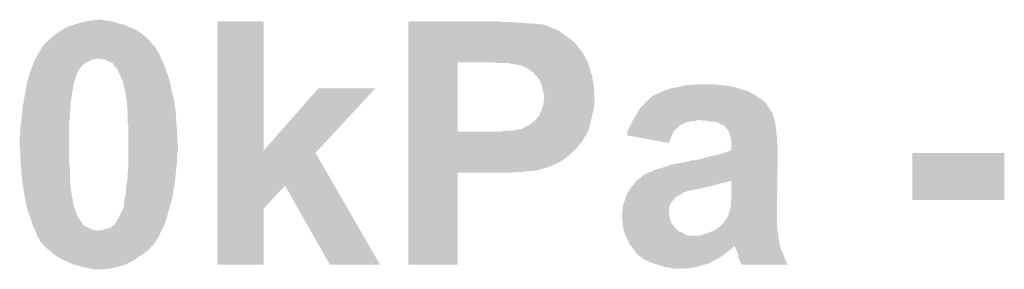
# Model space of a CAD drawing. Extents: x -1.3 to 24.2, y -6.4 to 36.7.
# Tile 25 of 38: x 7.7 to 11, y 27.1 to 27.9. Entities that reach past the tile are written whole.
import ezdxf

# ---------------------------------------------------------------- set-up
doc = ezdxf.new("R2010")
doc.units = 0
doc.layers.add('PRESSURE_27_CLICK_V100_GTO', color=14, linetype='CONTINUOUS')

msp = doc.modelspace()

# ---------------------------------------------------------------- linework, layer by layer
at = {"layer": 'PRESSURE_27_CLICK_V100_GTO'}
for points in [[(7.88924, 27.92476), (7.899392, 27.927298), (8.00989, 27.92476), (8.003542, 27.927298)], [(7.899392, 27.927298), (7.909562, 27.92984), (8.003542, 27.927298), (7.990838, 27.92984)], [(7.909562, 27.92984), (7.92734, 27.93238), (7.990838, 27.92984), (7.978142, 27.93238)], [(7.92734, 27.93238), (7.950202, 27.93492), (7.970522, 27.93238), (7.960362, 27.93492)], [(8.34645, 27.498084), (8.34646, 27.929818), (8.50142, 27.498084), (8.50138, 27.929818)], [(8.34646, 27.929818), (8.346462, 27.92984), (8.50138, 27.929818), (8.346462, 27.92984)], [(8.984, 27.9273), (8.984002, 27.92984), (9.296402, 27.9273), (9.283702, 27.92984)], [(8.984, 27.92222), (8.984, 27.9273), (9.392918, 27.92222), (9.32688, 27.9273)], [(7.813042, 27.891742), (7.825734, 27.899358), (8.088628, 27.891742), (8.077202, 27.899358)], [(7.825734, 27.899358), (7.83844, 27.90698), (8.077202, 27.899358), (8.06196, 27.90698)], [(7.83844, 27.90698), (7.848598, 27.91206), (8.06196, 27.90698), (8.046722, 27.91206)], [(7.848598, 27.91206), (7.853682, 27.914602), (8.046722, 27.91206), (8.041638, 27.914602)], [(7.853682, 27.914602), (7.87145, 27.919678), (8.041638, 27.914602), (8.031482, 27.919678)], [(7.87145, 27.919678), (7.880348, 27.92222), (8.031482, 27.919678), (8.016242, 27.92222)], [(7.880348, 27.92222), (7.88924, 27.92476), (8.016242, 27.92222), (8.00989, 27.92476)], [(8.984, 27.91968), (8.984, 27.92222), (9.420862, 27.91968), (9.408162, 27.92222)], [(8.984, 27.919678), (8.984, 27.91968), (9.433562, 27.919678), (9.420862, 27.91968)], [(8.984, 27.91714), (8.984, 27.919678), (9.441184, 27.91714), (9.433562, 27.919678)], [(8.984, 27.917134), (8.984, 27.91714), (9.443726, 27.917134), (9.441184, 27.91714)], [(8.984, 27.9146), (8.984, 27.917134), (9.446266, 27.9146), (9.443726, 27.917134)], [(8.984, 27.914598), (8.984, 27.9146), (9.448804, 27.914598), (9.446266, 27.9146)], [(8.984, 27.91206), (8.984, 27.914598), (9.45388, 27.91206), (9.448804, 27.914598)], [(8.984, 27.90698), (8.984, 27.91206), (9.46658, 27.90698), (9.45388, 27.91206)], [(8.984, 27.899358), (8.984, 27.90698), (9.484362, 27.899358), (9.46658, 27.90698)], [(8.984, 27.8892), (8.984, 27.899358), (9.4996, 27.8892), (9.484362, 27.899358)], [(7.772406, 27.858722), (7.77748, 27.861262), (8.124616, 27.858722), (8.122498, 27.861262)], [(7.77748, 27.861262), (7.780018, 27.8638), (8.122498, 27.861262), (8.12038, 27.8638)], [(7.780018, 27.8638), (7.792722, 27.8765), (8.12038, 27.8638), (8.10768, 27.8765)], [(7.792722, 27.8765), (7.792724, 27.876502), (8.10768, 27.8765), (8.107678, 27.876502)], [(7.792724, 27.876502), (7.809652, 27.8892), (8.107678, 27.876502), (8.09244, 27.8892)], [(7.809652, 27.8892), (7.813042, 27.891742), (8.09244, 27.8892), (8.088628, 27.891742)], [(8.984, 27.858718), (8.984, 27.8892), (9.540242, 27.858718), (9.4996, 27.8892)], [(7.746436, 27.818082), (7.75208, 27.82824), (8.1534, 27.818082), (8.147306, 27.82824)], [(7.75208, 27.82824), (7.753668, 27.830782), (8.147306, 27.82824), (8.14578, 27.830782)], [(7.753668, 27.830782), (7.758428, 27.838398), (8.14578, 27.830782), (8.140702, 27.838398)], [(7.758428, 27.838398), (7.76477, 27.848546), (8.140702, 27.838398), (8.135626, 27.848546)], [(7.76477, 27.848546), (7.76478, 27.84856), (8.135626, 27.848546), (8.133088, 27.84856)], [(7.76478, 27.84856), (7.764782, 27.848562), (8.133088, 27.84856), (8.133088, 27.848562)], [(7.764782, 27.848562), (7.769862, 27.853644), (8.133088, 27.848562), (8.12885, 27.853644)], [(7.769862, 27.853644), (7.772406, 27.858722), (8.12885, 27.853644), (8.124616, 27.858722)], [(8.983998, 27.83586), (8.984, 27.858718), (9.558022, 27.83586), (9.540242, 27.858718)], [(8.983998, 27.830776), (8.983998, 27.83586), (9.563102, 27.830776), (9.558022, 27.83586)], [(8.983998, 27.825698), (8.983998, 27.830776), (9.565642, 27.825698), (9.563102, 27.830776)], [(7.733736, 27.792682), (7.734864, 27.795222), (7.907026, 27.792682), (7.917184, 27.795222)], [(7.734864, 27.795222), (7.737122, 27.8003), (7.917184, 27.795222), (7.9248, 27.8003)], [(7.737122, 27.8003), (7.73825, 27.80284), (7.9248, 27.8003), (7.932424, 27.80284)], [(7.73825, 27.80284), (7.738252, 27.802842), (7.932424, 27.80284), (7.940044, 27.802842)], [(7.738252, 27.802842), (7.73938, 27.80538), (7.940044, 27.802842), (7.945124, 27.80538)], [(7.73938, 27.80538), (7.746436, 27.818082), (8.15848, 27.80538), (8.1534, 27.818082)], [(7.960362, 27.80284), (7.950198, 27.80538), (8.15975, 27.80284), (8.15848, 27.80538)], [(7.970526, 27.802836), (7.960362, 27.80284), (8.159752, 27.802836), (8.15975, 27.80284)], [(7.97814, 27.79776), (7.970526, 27.802836), (8.16229, 27.79776), (8.159752, 27.802836)], [(7.98576, 27.79522), (7.97814, 27.79776), (8.16356, 27.79522), (8.16229, 27.79776)], [(7.995918, 27.79014), (7.98576, 27.79522), (8.1661, 27.79014), (8.16356, 27.79522)], [(8.983998, 27.818078), (8.983998, 27.825698), (9.57072, 27.818078), (9.565642, 27.825698)], [(8.983998, 27.802838), (8.983998, 27.818078), (9.578342, 27.802838), (9.57072, 27.818078)], [(8.983998, 27.79522), (8.983998, 27.802838), (9.583422, 27.79522), (9.578342, 27.802838)], [(8.983998, 27.79268), (8.983998, 27.79522), (9.584184, 27.79268), (9.583422, 27.79522)], [(7.719058, 27.75458), (7.725524, 27.77236), (7.87781, 27.75458), (7.886702, 27.77236)], [(7.725524, 27.77236), (7.727374, 27.777444), (7.886702, 27.77236), (7.891782, 27.777444)], [(7.727374, 27.777444), (7.72922, 27.782518), (7.891782, 27.777444), (7.89432, 27.782518)], [(7.72922, 27.78252), (7.730348, 27.78506), (7.894322, 27.78252), (7.896866, 27.78506)], [(7.72922, 27.782518), (7.72922, 27.78252), (7.89432, 27.782518), (7.894322, 27.78252)], [(7.730348, 27.78506), (7.730352, 27.785066), (7.896866, 27.78506), (7.899406, 27.785066)], [(7.730352, 27.785066), (7.733736, 27.792682), (7.899406, 27.785066), (7.907026, 27.792682)], [(7.99592, 27.790138), (7.995918, 27.79014), (8.166102, 27.790138), (8.1661, 27.79014)], [(7.99846, 27.787594), (7.99592, 27.790138), (8.167056, 27.787594), (8.166102, 27.790138)], [(7.998466, 27.785054), (7.99846, 27.787594), (8.168008, 27.785054), (8.167056, 27.787594)], [(8.00608, 27.777438), (7.998466, 27.785054), (8.170864, 27.777438), (8.168008, 27.785054)], [(8.0137, 27.76728), (8.00608, 27.777438), (8.174674, 27.76728), (8.170864, 27.777438)], [(8.01878, 27.75458), (8.0137, 27.76728), (8.179436, 27.75458), (8.174674, 27.76728)], [(8.983992, 27.561562), (8.983998, 27.79268), (9.14908, 27.561562), (9.149102, 27.79268)], [(9.283702, 27.79014), (9.271002, 27.79268), (9.584946, 27.79014), (9.584184, 27.79268)], [(9.329422, 27.7876), (9.319262, 27.79014), (9.585708, 27.7876), (9.584946, 27.79014)], [(9.339584, 27.787598), (9.329422, 27.7876), (9.58571, 27.787598), (9.585708, 27.7876)], [(9.344662, 27.78506), (9.339584, 27.787598), (9.58647, 27.78506), (9.58571, 27.787598)], [(9.359902, 27.782518), (9.344662, 27.78506), (9.587234, 27.782518), (9.58647, 27.78506)], [(9.3726, 27.77744), (9.359902, 27.782518), (9.588756, 27.77744), (9.587234, 27.782518)], [(9.38276, 27.772358), (9.3726, 27.77744), (9.59028, 27.772358), (9.588756, 27.77744)], [(9.39292, 27.76474), (9.38276, 27.772358), (9.592566, 27.76474), (9.59028, 27.772358)], [(9.400542, 27.759658), (9.39292, 27.76474), (9.59409, 27.759658), (9.592566, 27.76474)], [(7.710054, 27.721562), (7.71144, 27.729182), (7.866382, 27.721562), (7.86892, 27.729182)], [(7.71144, 27.729182), (7.718296, 27.75204), (7.86892, 27.729182), (7.87654, 27.75204)], [(7.718296, 27.75204), (7.719058, 27.75458), (7.87654, 27.75204), (7.87781, 27.75458)], [(8.02132, 27.749502), (8.01878, 27.75458), (8.18134, 27.749502), (8.179436, 27.75458)], [(8.02386, 27.74442), (8.02132, 27.749502), (8.182866, 27.74442), (8.18134, 27.749502)], [(8.02894, 27.731718), (8.02386, 27.74442), (8.186676, 27.731718), (8.182866, 27.74442)], [(8.030846, 27.7241), (8.02894, 27.731718), (8.18896, 27.7241), (8.186676, 27.731718)], [(9.405622, 27.754576), (9.400542, 27.759658), (9.595614, 27.754576), (9.59409, 27.759658)], [(9.408174, 27.7495), (9.405622, 27.754576), (9.597138, 27.7495), (9.595614, 27.754576)], [(9.410706, 27.749492), (9.408174, 27.7495), (9.59714, 27.749492), (9.597138, 27.7495)], [(9.414764, 27.74442), (9.410706, 27.749492), (9.59866, 27.74442), (9.59714, 27.749492)], [(9.420862, 27.736798), (9.414764, 27.74442), (9.599932, 27.736798), (9.59866, 27.74442)], [(9.42594, 27.72664), (9.420862, 27.736798), (9.601624, 27.72664), (9.599932, 27.736798)], [(7.704974, 27.693622), (7.70682, 27.703782), (7.8613, 27.693622), (7.86384, 27.703782)], [(7.70682, 27.703782), (7.709592, 27.71902), (7.86384, 27.703782), (7.863862, 27.71902)], [(7.709592, 27.71902), (7.709596, 27.719042), (7.863862, 27.71902), (7.86638, 27.719042)], [(7.709596, 27.719042), (7.710054, 27.721562), (7.86638, 27.719042), (7.866382, 27.721562)], [(8.03148, 27.721558), (8.030846, 27.7241), (8.189424, 27.721558), (8.18896, 27.7241)], [(8.03402, 27.716476), (8.03148, 27.721558), (8.190348, 27.716476), (8.189424, 27.721558)], [(8.03402, 27.713938), (8.03402, 27.716476), (8.190808, 27.713938), (8.190348, 27.716476)], [(8.03656, 27.70378), (8.03402, 27.713938), (8.192656, 27.70378), (8.190808, 27.713938)], [(8.038084, 27.69616), (8.03656, 27.70378), (8.19404, 27.69616), (8.192656, 27.70378)], [(8.0391, 27.69108), (8.038084, 27.69616), (8.19531, 27.69108), (8.19404, 27.69616)], [(8.50142, 27.498084), (8.684234, 27.706282), (8.68124, 27.498084), (8.874726, 27.706282)], [(8.684234, 27.706282), (8.684268, 27.70632), (8.874726, 27.706282), (8.684268, 27.70632)], [(9.43102, 27.713942), (9.42594, 27.72664), (9.60374, 27.713942), (9.601624, 27.72664)], [(9.43102, 27.713938), (9.43102, 27.713942), (9.603742, 27.713938), (9.60374, 27.713942)], [(9.43356, 27.70124), (9.43102, 27.713938), (9.604648, 27.70124), (9.603742, 27.713938)], [(9.4361, 27.691082), (9.43356, 27.70124), (9.605374, 27.691082), (9.604648, 27.70124)], [(9.829794, 27.693618), (9.839954, 27.698698), (10.12444, 27.693618), (10.114282, 27.698698)], [(9.839954, 27.698698), (9.839962, 27.698702), (10.114282, 27.698698), (10.114264, 27.698702)], [(9.839962, 27.698702), (9.850114, 27.70124), (10.114264, 27.698702), (10.101582, 27.70124)], [(9.850114, 27.70124), (9.850122, 27.701242), (10.101582, 27.70124), (10.101576, 27.701242)], [(9.850122, 27.701242), (9.862822, 27.70632), (10.101576, 27.701242), (10.086338, 27.70632)], [(9.862822, 27.70632), (9.87805, 27.708858), (10.086338, 27.70632), (10.07872, 27.708858)], [(9.87805, 27.708858), (9.893302, 27.7114), (10.07872, 27.708858), (10.066016, 27.7114)], [(9.893302, 27.7114), (9.902192, 27.71394), (10.066016, 27.7114), (10.05332, 27.71394)], [(9.902192, 27.71394), (9.911082, 27.71648), (10.05332, 27.71394), (10.02792, 27.71648)], [(9.92886, 27.71648), (9.946642, 27.71902), (10.02792, 27.71648), (10.00506, 27.71902)], [(7.698508, 27.658062), (7.701278, 27.6733), (7.85622, 27.658062), (7.85876, 27.6733)], [(7.701278, 27.6733), (7.703588, 27.686002), (7.85876, 27.6733), (7.8613, 27.686002)], [(7.703588, 27.686002), (7.704974, 27.693622), (7.8613, 27.686002), (7.8613, 27.693622)], [(8.043334, 27.66568), (8.0391, 27.69108), (8.20166, 27.66568), (8.19531, 27.69108)], [(8.04418, 27.660602), (8.043334, 27.66568), (8.202442, 27.660602), (8.20166, 27.66568)], [(9.436098, 27.65298), (9.4361, 27.663138), (9.60628, 27.65298), (9.60628, 27.663138)], [(9.43864, 27.683456), (9.4361, 27.691082), (9.605918, 27.683456), (9.605374, 27.691082)], [(9.4361, 27.663138), (9.43864, 27.675838), (9.60628, 27.663138), (9.60628, 27.675838)], [(9.43864, 27.678382), (9.43864, 27.683456), (9.60628, 27.678382), (9.605918, 27.683456)], [(9.43864, 27.675838), (9.43864, 27.678382), (9.60628, 27.675838), (9.60628, 27.678382)], [(9.77646, 27.658058), (9.786624, 27.66822), (10.177782, 27.658058), (10.16508, 27.66822)], [(9.786624, 27.66822), (9.794242, 27.675838), (10.16508, 27.66822), (10.152382, 27.675838)], [(9.794242, 27.675838), (9.794246, 27.67584), (10.152382, 27.675838), (10.15238, 27.67584)], [(9.794246, 27.67584), (9.79678, 27.675862), (10.15238, 27.67584), (10.15235, 27.675862)], [(9.79678, 27.675862), (9.796794, 27.678386), (10.15235, 27.675862), (10.148984, 27.678386)], [(9.796794, 27.678386), (9.806938, 27.683458), (10.148984, 27.678386), (10.14222, 27.683458)], [(9.806938, 27.683458), (9.812022, 27.686), (10.14222, 27.683458), (10.137138, 27.686)], [(9.812022, 27.686), (9.81964, 27.68854), (10.137138, 27.686), (10.13206, 27.68854)], [(9.81964, 27.68854), (9.824714, 27.691078), (10.13206, 27.68854), (10.126984, 27.691078)], [(9.824714, 27.691078), (9.829794, 27.693618), (10.126984, 27.691078), (10.12444, 27.693618)], [(7.694422, 27.62758), (7.6962, 27.64536), (7.85368, 27.62758), (7.856218, 27.64536)], [(7.6962, 27.645362), (7.698508, 27.658062), (7.85622, 27.645362), (7.85622, 27.658062)], [(7.6962, 27.64536), (7.6962, 27.645362), (7.856218, 27.64536), (7.85622, 27.645362)], [(8.04633, 27.632662), (8.04418, 27.660602), (8.20674, 27.632662), (8.202442, 27.660602)], [(8.04672, 27.627582), (8.04633, 27.632662), (8.207104, 27.627582), (8.20674, 27.632662)], [(9.428478, 27.630116), (9.429748, 27.6352), (9.602468, 27.630116), (9.60374, 27.6352)], [(9.429748, 27.6352), (9.431018, 27.640278), (9.60374, 27.6352), (9.604464, 27.640278)], [(9.431018, 27.640278), (9.436098, 27.650436), (9.604464, 27.640278), (9.605916, 27.650436)], [(9.436098, 27.650436), (9.436098, 27.65298), (9.605916, 27.650436), (9.60628, 27.65298)], [(9.753034, 27.630118), (9.758682, 27.64028), (10.195562, 27.630118), (10.189466, 27.64028)], [(9.758682, 27.64028), (9.761224, 27.642822), (10.189466, 27.64028), (10.18794, 27.642822)], [(9.761224, 27.642822), (9.77646, 27.658058), (10.18794, 27.642822), (10.177782, 27.658058)], [(7.690272, 27.58948), (7.69253, 27.609802), (7.85114, 27.58948), (7.85368, 27.609802)], [(7.69253, 27.609802), (7.69366, 27.61996), (7.85368, 27.609802), (7.85368, 27.61996)], [(7.69366, 27.61996), (7.694422, 27.62758), (7.85368, 27.61996), (7.85368, 27.62758)], [(8.04672, 27.5971), (8.04672, 27.627582), (8.20928, 27.5971), (8.207104, 27.627582)], [(9.403078, 27.59456), (9.410698, 27.60218), (9.59358, 27.59456), (9.595484, 27.60218)], [(9.410698, 27.60218), (9.418316, 27.612332), (9.595484, 27.60218), (9.598022, 27.612332)], [(9.418316, 27.612332), (9.420846, 27.61234), (9.598022, 27.612332), (9.598024, 27.61234)], [(9.420846, 27.61234), (9.423398, 27.617416), (9.598024, 27.61234), (9.599294, 27.617416)], [(9.423398, 27.617416), (9.4234, 27.622496), (9.599294, 27.617416), (9.600564, 27.622496)], [(9.4234, 27.622496), (9.428478, 27.630116), (9.600564, 27.622496), (9.602468, 27.630116)], [(9.733282, 27.5971), (9.734866, 27.599638), (9.944096, 27.5971), (9.949176, 27.599638)], [(9.734866, 27.599638), (9.734868, 27.59964), (9.949176, 27.599638), (9.956798, 27.59964)], [(9.734868, 27.59964), (9.739628, 27.607258), (10.20826, 27.59964), (10.20572, 27.607258)], [(9.739628, 27.607258), (9.742802, 27.612338), (10.20572, 27.607258), (10.203182, 27.612338)], [(9.742802, 27.612338), (9.745978, 27.61742), (10.203182, 27.612338), (10.202166, 27.61742)], [(9.745978, 27.61742), (9.75021, 27.625036), (10.202166, 27.61742), (10.200642, 27.625036)], [(9.75021, 27.625036), (9.753034, 27.630118), (10.200642, 27.625036), (10.195562, 27.630118)], [(9.979662, 27.5971), (9.956798, 27.59964), (10.209106, 27.5971), (10.20826, 27.59964)], [(7.68858, 27.57424), (7.690272, 27.58948), (7.85114, 27.57424), (7.85114, 27.58948)], [(7.68858, 27.556462), (7.68858, 27.57424), (7.85114, 27.556462), (7.85114, 27.57424)], [(8.04672, 27.594558), (8.04672, 27.5971), (8.20945, 27.594558), (8.20928, 27.5971)], [(8.04926, 27.581858), (8.04672, 27.594558), (8.210298, 27.581858), (8.20945, 27.594558)], [(8.04926, 27.559), (8.04926, 27.581858), (8.21182, 27.559), (8.210298, 27.581858)], [(9.331958, 27.56408), (9.352278, 27.56916), (9.58469, 27.56408), (9.58723, 27.56916)], [(9.359896, 27.56916), (9.367504, 27.571696), (9.58723, 27.56916), (9.588498, 27.571696)], [(9.367504, 27.571698), (9.36752, 27.574218), (9.5885, 27.571698), (9.589058, 27.574218)], [(9.367504, 27.571696), (9.367504, 27.571698), (9.588498, 27.571696), (9.5885, 27.571698)], [(9.36752, 27.574218), (9.372594, 27.57424), (9.589058, 27.574218), (9.589064, 27.57424)], [(9.372594, 27.57424), (9.377678, 27.579316), (9.589064, 27.57424), (9.590192, 27.579316)], [(9.377678, 27.579316), (9.3853, 27.58186), (9.590192, 27.579316), (9.590758, 27.58186)], [(9.3853, 27.58186), (9.39292, 27.58694), (9.590758, 27.58186), (9.591886, 27.58694)], [(9.39292, 27.58694), (9.403078, 27.59456), (9.591886, 27.58694), (9.59358, 27.59456)], [(9.71804, 27.564082), (9.720582, 27.571704), (9.872984, 27.564082), (9.880606, 27.571704)], [(9.720582, 27.571704), (9.72566, 27.57932), (9.880606, 27.571704), (9.888222, 27.57932)], [(9.72566, 27.57932), (9.726746, 27.581858), (9.888222, 27.57932), (9.89076, 27.581858)], [(9.726746, 27.581858), (9.731102, 27.592018), (9.89076, 27.581858), (9.911078, 27.592018)], [(9.731102, 27.592018), (9.732192, 27.59456), (9.911078, 27.592018), (9.92378, 27.59456)], [(9.732192, 27.59456), (9.733282, 27.5971), (9.92378, 27.59456), (9.933938, 27.5971)], [(9.994898, 27.59456), (9.979662, 27.5971), (10.209954, 27.59456), (10.209106, 27.5971)], [(10.0165, 27.592016), (10.010136, 27.59456), (10.2108, 27.592016), (10.209954, 27.59456)], [(10.02284, 27.58948), (10.0165, 27.592016), (10.2108, 27.58948), (10.2108, 27.592016)], [(10.030458, 27.584402), (10.02284, 27.58948), (10.2108, 27.584402), (10.2108, 27.58948)], [(10.035536, 27.581862), (10.030458, 27.584402), (10.2108, 27.581862), (10.2108, 27.584402)], [(10.040598, 27.58186), (10.035536, 27.581862), (10.2108, 27.58186), (10.2108, 27.581862)], [(10.0406, 27.581858), (10.040598, 27.58186), (10.2108, 27.581858), (10.2108, 27.58186)], [(10.04062, 27.579326), (10.0406, 27.581858), (10.211308, 27.579326), (10.2108, 27.581858)], [(10.048238, 27.5717), (10.04062, 27.579326), (10.212832, 27.5717), (10.211308, 27.579326)], [(10.050146, 27.569158), (10.048238, 27.5717), (10.21334, 27.569158), (10.212832, 27.5717)], [(10.055858, 27.561544), (10.050146, 27.569158), (10.21334, 27.561544), (10.21334, 27.569158)], [(7.68604, 27.541222), (7.68858, 27.556462), (7.85114, 27.541222), (7.85114, 27.556462)], [(7.68604, 27.518358), (7.68604, 27.541222), (7.85114, 27.518358), (7.85114, 27.541222)], [(8.04926, 27.518362), (8.04926, 27.559), (8.21436, 27.518362), (8.21182, 27.559)], [(8.98399, 27.551376), (8.983992, 27.56154), (9.57834, 27.551376), (9.58342, 27.56154)], [(8.98399, 27.548834), (8.98399, 27.551376), (9.578334, 27.548834), (9.57834, 27.551376)], [(8.98399, 27.543756), (8.98399, 27.548834), (9.573258, 27.543756), (9.578334, 27.548834)], [(8.98399, 27.5336), (8.98399, 27.543756), (9.568178, 27.5336), (9.573258, 27.543756)], [(8.98399, 27.52344), (8.98399, 27.5336), (9.56056, 27.52344), (9.568178, 27.5336)], [(8.983992, 27.56154), (8.983992, 27.561562), (9.291318, 27.56154), (9.14908, 27.561562)], [(9.291318, 27.56154), (9.31164, 27.56408), (9.58342, 27.56154), (9.58469, 27.56408)], [(9.7155, 27.548858), (9.715502, 27.559004), (9.865366, 27.548858), (9.869426, 27.559004)], [(9.7156, 27.54884), (9.7155, 27.548858), (9.86536, 27.54884), (9.865366, 27.548858)], [(9.715502, 27.559004), (9.716766, 27.561536), (9.869426, 27.559004), (9.87044, 27.561536)], [(9.771448, 27.538678), (9.7156, 27.54884), (9.86028, 27.538678), (9.86536, 27.54884)], [(9.716766, 27.561536), (9.71804, 27.564082), (9.87044, 27.561536), (9.872984, 27.564082)], [(9.85518, 27.523442), (9.771448, 27.538678), (9.85518, 27.523442), (9.86028, 27.538678)], [(10.05713, 27.556458), (10.055858, 27.561544), (10.21334, 27.556458), (10.21334, 27.561544)], [(10.060942, 27.541218), (10.05713, 27.556458), (10.21588, 27.541218), (10.21334, 27.556458)], [(10.06348, 27.531062), (10.060942, 27.541218), (10.21588, 27.531062), (10.21588, 27.541218)], [(7.68858, 27.47518), (7.68604, 27.518358), (7.85114, 27.47518), (7.85114, 27.518358)], [(8.04926, 27.495498), (8.04926, 27.518362), (8.21436, 27.495498), (8.21436, 27.518362)], [(8.983988, 27.48534), (8.98399, 27.51074), (9.525, 27.48534), (9.5504, 27.51074)], [(8.98399, 27.51074), (8.98399, 27.52344), (9.5504, 27.51074), (9.56056, 27.52344)], [(10.055864, 27.495502), (10.06348, 27.50059), (10.21842, 27.495502), (10.21842, 27.50059)], [(10.06348, 27.525978), (10.06348, 27.531062), (10.21588, 27.525978), (10.21588, 27.531062)], [(10.06348, 27.510738), (10.06348, 27.525978), (10.21842, 27.510738), (10.21588, 27.525978)], [(10.06348, 27.50059), (10.06348, 27.510738), (10.21842, 27.50059), (10.21842, 27.510738)], [(7.689936, 27.454862), (7.68858, 27.47518), (7.85114, 27.454862), (7.85114, 27.47518)], [(8.04926, 27.480258), (8.04926, 27.495498), (8.21182, 27.480258), (8.21436, 27.495498)], [(8.04926, 27.45994), (8.04926, 27.480258), (8.21182, 27.45994), (8.21182, 27.480258)], [(8.346446, 27.381178), (8.34645, 27.490406), (8.737256, 27.381178), (8.674106, 27.490406)], [(8.34645, 27.490406), (8.34645, 27.498084), (8.674106, 27.490406), (8.68124, 27.498084)], [(8.983988, 27.47264), (8.983988, 27.48534), (9.509754, 27.47264), (9.525, 27.48534)], [(8.983988, 27.472634), (8.983988, 27.47264), (9.507214, 27.472634), (9.509754, 27.47264)], [(8.983988, 27.46756), (8.983988, 27.472634), (9.50214, 27.46756), (9.507214, 27.472634)], [(8.983988, 27.46248), (8.983988, 27.46756), (9.494518, 27.46248), (9.50214, 27.46756)], [(9.939022, 27.46502), (9.94918, 27.46756), (10.218062, 27.46502), (10.218098, 27.46756)], [(9.94918, 27.46756), (9.972038, 27.47264), (10.218098, 27.46756), (10.218168, 27.47264)], [(9.972038, 27.47264), (9.997438, 27.48026), (10.218168, 27.47264), (10.218276, 27.48026)], [(9.997438, 27.48026), (10.02284, 27.485342), (10.218276, 27.48026), (10.218348, 27.485342)], [(10.02284, 27.485342), (10.038082, 27.49042), (10.218348, 27.485342), (10.21842, 27.49042)], [(10.038082, 27.49042), (10.0457, 27.492958), (10.21842, 27.49042), (10.21842, 27.492958)], [(10.0457, 27.492958), (10.055864, 27.495502), (10.21842, 27.492958), (10.21842, 27.495502)], [(10.668, 27.332962), (10.66802, 27.490398), (10.975318, 27.332962), (10.97534, 27.490398)], [(10.66802, 27.490398), (10.668022, 27.49042), (10.97534, 27.490398), (10.668022, 27.49042)], [(7.690952, 27.439622), (7.689936, 27.454862), (7.85368, 27.439622), (7.85114, 27.454862)], [(7.69112, 27.43708), (7.690952, 27.439622), (7.85368, 27.43708), (7.85368, 27.439622)], [(7.693298, 27.406598), (7.69112, 27.43708), (7.85368, 27.406598), (7.85368, 27.43708)], [(8.04672, 27.424378), (8.048624, 27.43962), (8.207754, 27.424378), (8.20928, 27.43962)], [(8.048624, 27.43962), (8.04926, 27.4447), (8.20928, 27.43962), (8.209914, 27.4447)], [(8.04926, 27.4447), (8.04926, 27.45994), (8.209914, 27.4447), (8.21182, 27.45994)], [(8.983988, 27.44978), (8.983988, 27.46248), (9.46912, 27.44978), (9.494518, 27.46248)], [(8.983988, 27.4447), (8.983988, 27.44978), (9.456422, 27.4447), (9.46912, 27.44978)], [(8.983988, 27.43962), (8.983988, 27.4447), (9.44118, 27.43962), (9.456422, 27.4447)], [(8.983988, 27.43454), (8.983988, 27.43962), (9.4234, 27.43454), (9.44118, 27.43962)], [(8.983988, 27.432), (8.983988, 27.43454), (9.418316, 27.432), (9.4234, 27.43454)], [(9.804402, 27.432), (9.81964, 27.43708), (10.217596, 27.432), (10.217668, 27.43708)], [(9.81964, 27.43708), (9.83742, 27.44216), (10.217668, 27.43708), (10.21774, 27.44216)], [(9.83742, 27.44216), (9.857742, 27.44978), (10.21774, 27.44216), (10.217846, 27.44978)], [(9.857742, 27.44978), (9.88314, 27.45486), (10.217846, 27.44978), (10.217918, 27.45486)], [(9.88314, 27.45486), (9.911082, 27.45994), (10.217918, 27.45486), (10.21799, 27.45994)], [(9.911082, 27.45994), (9.913626, 27.459946), (10.21799, 27.45994), (10.21799, 27.459946)], [(9.913626, 27.459946), (9.916166, 27.46248), (10.21799, 27.459946), (10.218026, 27.46248)], [(9.916166, 27.46248), (9.921242, 27.462482), (10.218026, 27.46248), (10.218026, 27.462482)], [(9.921242, 27.462482), (9.928864, 27.46502), (10.218026, 27.462482), (10.218062, 27.46502)], [(7.69366, 27.401518), (7.693298, 27.406598), (7.854072, 27.401518), (7.85368, 27.406598)], [(7.69796, 27.373578), (7.69366, 27.401518), (7.85622, 27.373578), (7.854072, 27.401518)], [(8.04418, 27.38882), (8.04672, 27.4066), (8.2042, 27.38882), (8.205978, 27.4066)], [(8.04672, 27.4066), (8.04672, 27.424378), (8.205978, 27.4066), (8.207754, 27.424378)], [(8.98398, 27.117062), (8.983988, 27.424358), (9.149058, 27.117062), (9.14908, 27.424358)], [(8.983988, 27.431998), (8.983988, 27.432), (9.408158, 27.431998), (9.418316, 27.432)], [(8.983988, 27.42946), (8.983988, 27.431998), (9.400536, 27.42946), (9.408158, 27.431998)], [(8.983988, 27.42692), (8.983988, 27.42946), (9.370058, 27.42692), (9.380218, 27.42946)], [(8.983988, 27.42438), (8.983988, 27.42692), (9.329418, 27.42438), (9.344658, 27.42692)], [(8.983988, 27.424358), (8.983988, 27.42438), (9.14908, 27.424358), (9.329418, 27.42438)], [(9.749108, 27.398944), (9.771382, 27.416762), (10.21713, 27.398944), (10.217382, 27.416762)], [(9.771382, 27.416762), (9.78662, 27.424382), (10.217382, 27.416762), (10.217488, 27.424382)], [(9.78662, 27.424382), (9.789166, 27.42692), (10.217488, 27.424382), (10.217524, 27.42692)], [(9.789166, 27.42692), (9.794244, 27.426922), (10.217524, 27.42692), (10.217524, 27.426922)], [(9.794244, 27.426922), (9.804402, 27.432), (10.217524, 27.426922), (10.217596, 27.432)], [(7.69874, 27.3685), (7.69796, 27.373578), (7.857068, 27.3685), (7.85622, 27.373578)], [(7.702974, 27.3431), (7.69874, 27.3685), (7.8613, 27.3431), (7.857068, 27.3685)], [(8.04164, 27.373578), (8.04418, 27.38882), (8.20115, 27.373578), (8.2042, 27.38882)], [(8.04164, 27.36342), (8.04164, 27.373578), (8.19912, 27.36342), (8.20115, 27.373578)], [(8.346444, 27.304994), (8.346446, 27.381178), (8.50138, 27.304994), (8.57248, 27.381178)], [(8.722354, 27.117052), (8.57248, 27.381178), (8.889956, 27.117052), (8.737256, 27.381178)], [(9.723122, 27.365964), (9.72439, 27.3685), (9.931424, 27.365964), (9.94664, 27.3685)], [(9.72439, 27.3685), (9.72566, 27.37104), (9.94664, 27.3685), (9.956802, 27.37104)], [(9.72566, 27.37104), (9.725662, 27.371042), (9.956802, 27.37104), (9.956806, 27.371042)], [(9.725662, 27.371042), (9.727354, 27.37358), (9.956806, 27.371042), (9.961884, 27.37358)], [(9.727354, 27.37358), (9.73074, 27.37866), (9.966962, 27.37358), (9.99236, 27.37866)], [(9.73074, 27.37866), (9.730742, 27.378662), (9.99236, 27.37866), (9.992366, 27.378662)], [(9.730742, 27.378662), (9.73836, 27.386282), (9.992366, 27.378662), (10.019034, 27.386282)], [(9.73836, 27.386282), (9.740262, 27.38882), (10.019034, 27.386282), (10.027918, 27.38882)], [(9.740262, 27.38882), (9.742168, 27.39136), (10.027918, 27.38882), (10.04062, 27.39136)], [(9.742168, 27.39136), (9.744074, 27.3939), (10.04062, 27.39136), (10.050778, 27.3939)], [(9.744074, 27.3939), (9.74598, 27.39644), (10.050778, 27.3939), (10.0584, 27.39644)], [(9.74598, 27.39644), (9.745982, 27.396442), (10.0584, 27.39644), (10.058404, 27.396442)], [(9.745982, 27.396442), (9.749108, 27.398944), (10.058404, 27.396442), (10.06348, 27.398944)], [(10.06348, 27.332938), (10.06348, 27.398944), (10.2162, 27.332938), (10.21713, 27.398944)], [(7.70382, 27.33802), (7.702974, 27.3431), (7.862318, 27.33802), (7.8613, 27.3431)], [(7.705344, 27.330402), (7.70382, 27.33802), (7.86384, 27.330402), (7.862318, 27.33802)], [(8.036558, 27.332938), (8.03656, 27.340556), (8.19404, 27.332938), (8.195308, 27.340556)], [(8.03656, 27.340556), (8.039098, 27.34818), (8.195308, 27.340556), (8.19658, 27.34818)], [(8.039098, 27.34818), (8.04164, 27.360878), (8.19658, 27.34818), (8.198696, 27.360878)], [(8.04164, 27.360878), (8.04164, 27.36342), (8.198696, 27.360878), (8.19912, 27.36342)], [(9.70788, 27.332944), (9.709572, 27.33802), (9.870442, 27.332944), (9.872982, 27.33802)], [(9.709572, 27.33802), (9.711266, 27.343102), (9.872982, 27.33802), (9.878064, 27.343102)], [(9.711266, 27.343102), (9.712118, 27.345654), (9.878064, 27.343102), (9.88314, 27.345654)], [(9.712118, 27.345654), (9.71296, 27.34818), (9.88314, 27.345654), (9.883156, 27.34818)], [(9.71296, 27.34818), (9.712962, 27.348184), (9.883156, 27.34818), (9.883158, 27.348184)], [(9.712962, 27.348184), (9.71423, 27.350722), (9.883158, 27.348184), (9.893304, 27.350722)], [(9.71423, 27.350722), (9.71804, 27.35834), (9.893304, 27.350722), (9.903462, 27.35834)], [(9.71804, 27.35834), (9.720582, 27.36342), (9.903462, 27.35834), (9.918702, 27.36342)], [(9.720582, 27.36342), (9.723118, 27.36596), (9.918702, 27.36342), (9.9314, 27.36596)], [(9.723118, 27.36596), (9.723122, 27.365964), (9.9314, 27.36596), (9.931424, 27.365964)], [(7.70788, 27.317722), (7.705344, 27.330402), (7.86384, 27.317722), (7.86384, 27.330402)], [(7.707884, 27.3177), (7.70788, 27.317722), (7.866358, 27.3177), (7.86384, 27.317722)], [(7.7089, 27.312618), (7.707884, 27.3177), (7.866374, 27.312618), (7.866358, 27.3177)], [(7.709662, 27.310084), (7.7089, 27.312618), (7.86638, 27.310084), (7.866374, 27.312618)], [(7.711948, 27.302464), (7.709662, 27.310084), (7.871458, 27.302464), (7.86638, 27.310084)], [(7.715758, 27.289762), (7.711948, 27.302464), (7.874, 27.289762), (7.871458, 27.302464)], [(8.02894, 27.297378), (8.032324, 27.30754), (8.183648, 27.297378), (8.18642, 27.30754)], [(8.032324, 27.30754), (8.034018, 27.312618), (8.18642, 27.30754), (8.187942, 27.312618)], [(8.034018, 27.312618), (8.03402, 27.325316), (8.187942, 27.312618), (8.191752, 27.325316)], [(8.03402, 27.325316), (8.036558, 27.332938), (8.191752, 27.325316), (8.19404, 27.332938)], [(8.34644, 27.117062), (8.346444, 27.304994), (8.501358, 27.117062), (8.50138, 27.304994)], [(9.70026, 27.305002), (9.701954, 27.315162), (9.8552, 27.305002), (9.85774, 27.315162)], [(9.70026, 27.294842), (9.70026, 27.305002), (9.8552, 27.294842), (9.8552, 27.305002)], [(9.701954, 27.315162), (9.702802, 27.320242), (9.85774, 27.315162), (9.86028, 27.320242)], [(9.702802, 27.320242), (9.704832, 27.32532), (9.86028, 27.320242), (9.862822, 27.32532)], [(9.704832, 27.32532), (9.70788, 27.332938), (9.862822, 27.32532), (9.870436, 27.332938)], [(9.70788, 27.332938), (9.70788, 27.332944), (9.870436, 27.332938), (9.870442, 27.332944)], [(10.058394, 27.294834), (10.0584, 27.302456), (10.21588, 27.294834), (10.21588, 27.302456)], [(10.0584, 27.302456), (10.060938, 27.307536), (10.21588, 27.302456), (10.21588, 27.307536)], [(10.060938, 27.31008), (10.06094, 27.317698), (10.21588, 27.31008), (10.215986, 27.317698)], [(10.060938, 27.307536), (10.060938, 27.31008), (10.21588, 27.307536), (10.21588, 27.31008)], [(10.06094, 27.317698), (10.06348, 27.332938), (10.215986, 27.317698), (10.2162, 27.332938)], [(10.975318, 27.33294), (10.668, 27.332962), (10.975318, 27.33294), (10.975318, 27.332962)], [(7.71652, 27.287218), (7.715758, 27.289762), (7.875272, 27.287218), (7.874, 27.289762)], [(7.719378, 27.2796), (7.71652, 27.287218), (7.87908, 27.2796), (7.875272, 27.287218)], [(7.72414, 27.266902), (7.719378, 27.2796), (7.886698, 27.266902), (7.87908, 27.2796)], [(8.00608, 27.256738), (8.016238, 27.271978), (8.17194, 27.256738), (8.176512, 27.271978)], [(8.016238, 27.271978), (8.019286, 27.2796), (8.176512, 27.271978), (8.1788, 27.2796)], [(8.019286, 27.2796), (8.02132, 27.284682), (8.1788, 27.2796), (8.180186, 27.284682)], [(8.02132, 27.284682), (8.02894, 27.297378), (8.180186, 27.284682), (8.183648, 27.297378)], [(9.69772, 27.284682), (9.70026, 27.294842), (9.8552, 27.284682), (9.8552, 27.294842)], [(9.69772, 27.282144), (9.69772, 27.284682), (9.8552, 27.282144), (9.8552, 27.284682)], [(9.69772, 27.277058), (9.69772, 27.282144), (9.856894, 27.277058), (9.8552, 27.282144)], [(9.698144, 27.274518), (9.69772, 27.277058), (9.85774, 27.274518), (9.856894, 27.277058)], [(9.699838, 27.26436), (9.698144, 27.274518), (9.860282, 27.26436), (9.85774, 27.274518)], [(10.04062, 27.26182), (10.048238, 27.27198), (10.21588, 27.26182), (10.21588, 27.27198)], [(10.048238, 27.27198), (10.05332, 27.282138), (10.21588, 27.27198), (10.21588, 27.282138)], [(10.05332, 27.282138), (10.055858, 27.292294), (10.21588, 27.282138), (10.21588, 27.292294)], [(10.055858, 27.292294), (10.058394, 27.294834), (10.21588, 27.292294), (10.21588, 27.294834)], [(7.72414, 27.2669), (7.72414, 27.266902), (7.8867, 27.2669), (7.886698, 27.266902)], [(7.727044, 27.25674), (7.72414, 27.2669), (7.89432, 27.25674), (7.8867, 27.2669)], [(7.729218, 27.249122), (7.727044, 27.25674), (7.8994, 27.249122), (7.89432, 27.25674)], [(7.72922, 27.24912), (7.729218, 27.249122), (7.8994, 27.24912), (7.8994, 27.249122)], [(7.730488, 27.246586), (7.72922, 27.24912), (7.901934, 27.246586), (7.8994, 27.24912)], [(7.73049, 27.24658), (7.730488, 27.246586), (7.904474, 27.24658), (7.901934, 27.246586)], [(7.733028, 27.241506), (7.73049, 27.24658), (7.909554, 27.241506), (7.904474, 27.24658)], [(7.73303, 27.2415), (7.733028, 27.241506), (7.914636, 27.2415), (7.909554, 27.241506)], [(7.73557, 27.236422), (7.73303, 27.2415), (7.922256, 27.236422), (7.914636, 27.2415)], [(7.73684, 27.23388), (7.73557, 27.236422), (7.929882, 27.23388), (7.922256, 27.236422)], [(7.96544, 27.23388), (7.973062, 27.23642), (8.16102, 27.23388), (8.16229, 27.23642)], [(7.973062, 27.23642), (7.98322, 27.238962), (8.16229, 27.23642), (8.16356, 27.238962)], [(7.98322, 27.238962), (7.990836, 27.2415), (8.16356, 27.238962), (8.16483, 27.2415)], [(7.990836, 27.2415), (7.998454, 27.249114), (8.16483, 27.2415), (8.168636, 27.249114)], [(7.998454, 27.249114), (8.000994, 27.24912), (8.168636, 27.249114), (8.16864, 27.24912)], [(8.000994, 27.24912), (8.003538, 27.25166), (8.16864, 27.24912), (8.16991, 27.25166)], [(8.003538, 27.25166), (8.004808, 27.2542), (8.16991, 27.25166), (8.17118, 27.2542)], [(8.004808, 27.2542), (8.00608, 27.256738), (8.17118, 27.2542), (8.17194, 27.256738)], [(9.70026, 27.261822), (9.699838, 27.26436), (9.861128, 27.261822), (9.860282, 27.26436)], [(9.70026, 27.256742), (9.70026, 27.261822), (9.86282, 27.256742), (9.861128, 27.261822)], [(9.70026, 27.249122), (9.70026, 27.256742), (9.868536, 27.249122), (9.86282, 27.256742)], [(9.703082, 27.236424), (9.70026, 27.249122), (9.87806, 27.236424), (9.868536, 27.249122)], [(9.703648, 27.233882), (9.703082, 27.236424), (9.883134, 27.233882), (9.87806, 27.236424)], [(10.007598, 27.23134), (10.020296, 27.241496), (10.218058, 27.23134), (10.216608, 27.241496)], [(10.020296, 27.241496), (10.022834, 27.2415), (10.216608, 27.241496), (10.216606, 27.2415)], [(10.022834, 27.2415), (10.027916, 27.24658), (10.216606, 27.2415), (10.21588, 27.24658)], [(10.027916, 27.24658), (10.035538, 27.254198), (10.21588, 27.24658), (10.21588, 27.254198)], [(10.035538, 27.254198), (10.04062, 27.26182), (10.21588, 27.254198), (10.21588, 27.26182)], [(7.737858, 27.23134), (7.73684, 27.23388), (7.940038, 27.23134), (7.929882, 27.23388)], [(7.738874, 27.2288), (7.737858, 27.23134), (8.15848, 27.2288), (8.15975, 27.23134)], [(7.747, 27.208484), (7.738874, 27.2288), (8.149448, 27.208484), (8.15848, 27.2288)], [(7.749542, 27.20594), (7.747, 27.208484), (8.148318, 27.20594), (8.149448, 27.208484)], [(7.752076, 27.203402), (7.749542, 27.20594), (8.146414, 27.203402), (8.148318, 27.20594)], [(7.75462, 27.195784), (7.752076, 27.203402), (8.140702, 27.195784), (8.146414, 27.203402)], [(7.960356, 27.23134), (7.96544, 27.23388), (8.15975, 27.23134), (8.16102, 27.23388)], [(9.704774, 27.22881), (9.703648, 27.233882), (9.885678, 27.22881), (9.883134, 27.233882)], [(9.70534, 27.226262), (9.704774, 27.22881), (9.895838, 27.226262), (9.885678, 27.22881)], [(9.707598, 27.221182), (9.70534, 27.226262), (9.903458, 27.221182), (9.895838, 27.226262)], [(9.709856, 27.216102), (9.707598, 27.221182), (9.913618, 27.216102), (9.903458, 27.221182)], [(9.710986, 27.21356), (9.709856, 27.216102), (9.926318, 27.21356), (9.913618, 27.216102)], [(9.713244, 27.20848), (9.710986, 27.21356), (10.22096, 27.20848), (10.220326, 27.21356)], [(9.7155, 27.2034), (9.713244, 27.20848), (10.221808, 27.2034), (10.22096, 27.20848)], [(9.719856, 27.193238), (9.7155, 27.2034), (10.2235, 27.193238), (10.221808, 27.2034)], [(9.954258, 27.21356), (9.96442, 27.216102), (10.220326, 27.21356), (10.220008, 27.216102)], [(9.96442, 27.216102), (9.979662, 27.22118), (10.220008, 27.216102), (10.219374, 27.22118)], [(9.979662, 27.22118), (9.99236, 27.22626), (10.219374, 27.22118), (10.218738, 27.22626)], [(9.99236, 27.22626), (9.999978, 27.2288), (10.218738, 27.22626), (10.21842, 27.2288)], [(9.999978, 27.2288), (10.007598, 27.23134), (10.21842, 27.2288), (10.218058, 27.23134)], [(7.757162, 27.19324), (7.75462, 27.195784), (8.138796, 27.19324), (8.140702, 27.195784)], [(7.763696, 27.185616), (7.757162, 27.19324), (8.13308, 27.185616), (8.138796, 27.19324)], [(7.765874, 27.183074), (7.763696, 27.185616), (8.133074, 27.183074), (8.13308, 27.185616)], [(7.768048, 27.180538), (7.765874, 27.183074), (8.130536, 27.180538), (8.133074, 27.183074)], [(7.770228, 27.177994), (7.768048, 27.180538), (8.125458, 27.177994), (8.130536, 27.180538)], [(7.772398, 27.17546), (7.770228, 27.177994), (8.124188, 27.17546), (8.125458, 27.177994)], [(7.775448, 27.17292), (7.772398, 27.17546), (8.122918, 27.17292), (8.124188, 27.17546)], [(7.784592, 27.1653), (7.775448, 27.17292), (8.1153, 27.1653), (8.122918, 27.17292)], [(9.722034, 27.188158), (9.719856, 27.193238), (10.223502, 27.188158), (10.2235, 27.193238)], [(9.72312, 27.185622), (9.722034, 27.188158), (10.224348, 27.185622), (10.223502, 27.188158)], [(9.727186, 27.18054), (9.72312, 27.185622), (10.226038, 27.18054), (10.224348, 27.185622)], [(9.727214, 27.180504), (9.727186, 27.18054), (10.226048, 27.180504), (10.226038, 27.18054)], [(9.72922, 27.177998), (9.727214, 27.180504), (10.073636, 27.177998), (10.076142, 27.180504)], [(9.73125, 27.175458), (9.72922, 27.177998), (10.06856, 27.175458), (10.073636, 27.177998)], [(9.73328, 27.17292), (9.73125, 27.175458), (10.06602, 27.17292), (10.06856, 27.175458)], [(9.73709, 27.16784), (9.73328, 27.17292), (10.060938, 27.16784), (10.06602, 27.17292)], [(10.07618, 27.175464), (10.076142, 27.180504), (10.227308, 27.175464), (10.226048, 27.180504)], [(10.078722, 27.170378), (10.07618, 27.175464), (10.22858, 27.170378), (10.227308, 27.175464)], [(10.081258, 27.165304), (10.078722, 27.170378), (10.231118, 27.165304), (10.22858, 27.170378)], [(7.790688, 27.16022), (7.784592, 27.1653), (8.10768, 27.16022), (8.1153, 27.1653)], [(7.80288, 27.15006), (7.790688, 27.16022), (8.09498, 27.15006), (8.10768, 27.16022)], [(7.802884, 27.150058), (7.80288, 27.15006), (8.094978, 27.150058), (8.09498, 27.15006)], [(7.810502, 27.14498), (7.802884, 27.150058), (8.08482, 27.14498), (8.094978, 27.150058)], [(7.818118, 27.139902), (7.810502, 27.14498), (8.078472, 27.139902), (8.08482, 27.14498)], [(7.828286, 27.134818), (7.818118, 27.139902), (8.072118, 27.134818), (8.078472, 27.139902)], [(9.7409, 27.16276), (9.73709, 27.16784), (10.054166, 27.16276), (10.060938, 27.16784)], [(9.742594, 27.16022), (9.7409, 27.16276), (10.05078, 27.16022), (10.054166, 27.16276)], [(9.74598, 27.15514), (9.742594, 27.16022), (10.04443, 27.15514), (10.05078, 27.16022)], [(9.74852, 27.152602), (9.74598, 27.15514), (10.041256, 27.152602), (10.04443, 27.15514)], [(9.75179, 27.15006), (9.74852, 27.152602), (10.03808, 27.15006), (10.041256, 27.152602)], [(9.764852, 27.1399), (9.75179, 27.15006), (10.022838, 27.1399), (10.03808, 27.15006)], [(9.77138, 27.134822), (9.764852, 27.1399), (10.012684, 27.134822), (10.022838, 27.1399)], [(10.08126, 27.162764), (10.081258, 27.165304), (10.232388, 27.162764), (10.231118, 27.165304)], [(10.082532, 27.16022), (10.08126, 27.162764), (10.23366, 27.16022), (10.232388, 27.162764)], [(10.086338, 27.152604), (10.082532, 27.16022), (10.236708, 27.152604), (10.23366, 27.16022)], [(10.08634, 27.147522), (10.086338, 27.152604), (10.23874, 27.147522), (10.236708, 27.152604)], [(10.08634, 27.142444), (10.08634, 27.147522), (10.240434, 27.142444), (10.23874, 27.147522)], [(10.08888, 27.134822), (10.08634, 27.142444), (10.242974, 27.134822), (10.240434, 27.142444)], [(7.83336, 27.13228), (7.828286, 27.134818), (8.067886, 27.13228), (8.072118, 27.134818)], [(7.845214, 27.1272), (7.83336, 27.13228), (8.05942, 27.1272), (8.067886, 27.13228)], [(7.85114, 27.12466), (7.845214, 27.1272), (8.054338, 27.12466), (8.05942, 27.1272)], [(7.861302, 27.11958), (7.85114, 27.12466), (8.044178, 27.11958), (8.054338, 27.12466)], [(7.866378, 27.117042), (7.861302, 27.11958), (8.036564, 27.117042), (8.044178, 27.11958)], [(7.881618, 27.1145), (7.866378, 27.117042), (8.02894, 27.1145), (8.036564, 27.117042)], [(7.894318, 27.109422), (7.881618, 27.1145), (8.011166, 27.109422), (8.02894, 27.1145)], [(7.89433, 27.10942), (7.894318, 27.109422), (8.01116, 27.10942), (8.011166, 27.109422)], [(7.90956, 27.10688), (7.89433, 27.10942), (8.000998, 27.10688), (8.01116, 27.10942)], [(7.91972, 27.10434), (7.90956, 27.10688), (7.990838, 27.10434), (8.000998, 27.10688)], [(7.929878, 27.1018), (7.91972, 27.10434), (7.970518, 27.1018), (7.990838, 27.10434)], [(8.501358, 27.11704), (8.34644, 27.117062), (8.501358, 27.11704), (8.501358, 27.117062)], [(8.889962, 27.11704), (8.889956, 27.117052), (8.889962, 27.11704), (8.722354, 27.117052)], [(9.149058, 27.11704), (8.98398, 27.117062), (9.149058, 27.11704), (9.149058, 27.117062)], [(9.7771, 27.13228), (9.77138, 27.134822), (10.007602, 27.13228), (10.012684, 27.134822)], [(9.794242, 27.12466), (9.7771, 27.13228), (9.99426, 27.12466), (10.007602, 27.13228)], [(9.801864, 27.12212), (9.794242, 27.12466), (9.989814, 27.12212), (9.99426, 27.12466)], [(9.80187, 27.122118), (9.801864, 27.12212), (9.987276, 27.122118), (9.989814, 27.12212)], [(9.80949, 27.119578), (9.80187, 27.122118), (9.982198, 27.119578), (9.987276, 27.122118)], [(9.824724, 27.1145), (9.80949, 27.119578), (9.961882, 27.1145), (9.982198, 27.119578)], [(9.839958, 27.109422), (9.824724, 27.1145), (9.946646, 27.109422), (9.961882, 27.1145)], [(9.839974, 27.10942), (9.839958, 27.109422), (9.94664, 27.10942), (9.946646, 27.109422)], [(9.860278, 27.10688), (9.839974, 27.10942), (9.9314, 27.10688), (9.94664, 27.10942)], [(9.870438, 27.10434), (9.860278, 27.10688), (9.911078, 27.10434), (9.9314, 27.10688)], [(10.090152, 27.13228), (10.08888, 27.134822), (10.24382, 27.13228), (10.242974, 27.134822)], [(10.096498, 27.119584), (10.090152, 27.13228), (10.25014, 27.119584), (10.24382, 27.13228)], [(10.0965, 27.117062), (10.096498, 27.119584), (10.251394, 27.117062), (10.25014, 27.119584)], [(10.251404, 27.11704), (10.0965, 27.117062), (10.251404, 27.11704), (10.251394, 27.117062)]]:
    msp.add_solid(points, dxfattribs=at)

doc.saveas('drawing.dxf')
